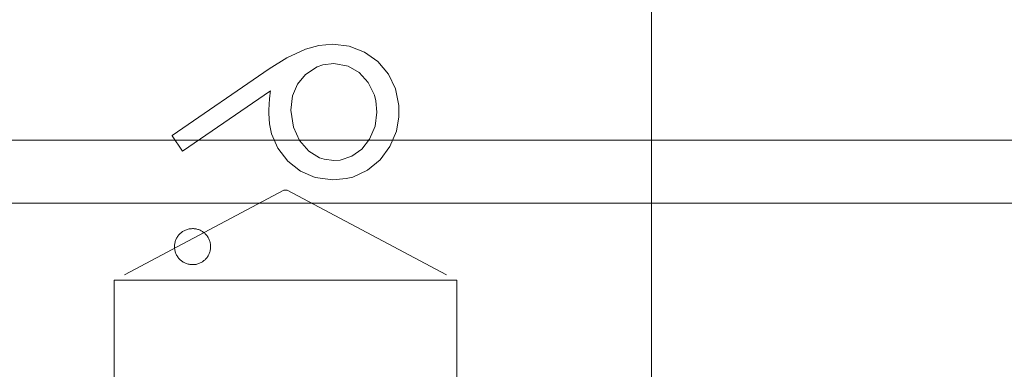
# Model space of a CAD drawing. Extents: x 5.1 to 61.7, y -5.9 to 61.5.
# Tile 19 of 23: x 16.856 to 17.403, y 38.496 to 38.69. Entities that reach past the tile are written whole.
import ezdxf

# ---------------------------------------------------------------- set-up
doc = ezdxf.new("R2010")
doc.units = 0
doc.header["$MEASUREMENT"] = 0
doc.linetypes.add('DASHED', pattern=[15, 12, -3])

msp = doc.modelspace()

# ---------------------------------------------------------------- linework, layer by layer
at = {"color": 7, "linetype": 'DASHED', "lineweight": 13, "ltscale": 0.0182250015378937}
msp.add_line((17.20670084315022, 39.02414877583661), (17.20670084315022, 38.29514871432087), dxfattribs=at)
at = {"color": 7, "linetype": 'DASHED', "lineweight": 13, "ltscale": 0.001632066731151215}
msp.add_line((16.9946625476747, 38.66244098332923), (16.9407725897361, 38.62559401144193), dxfattribs=at)
at = {"color": 7, "linetype": 'DASHED', "lineweight": 13, "ltscale": 0.001477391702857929}
msp.add_line((16.94660937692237, 38.61688568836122), (16.99538343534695, 38.65025317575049), dxfattribs=at)
at = {"color": 7, "linetype": 'DASHED', "lineweight": 13, "ltscale": 0.0001578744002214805}
msp.add_line((17.06662996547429, 38.63587867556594), (17.06662996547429, 38.6421936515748), dxfattribs=at)
at = {"color": 7, "linetype": 'DASHED', "lineweight": 13, "ltscale": 7.869690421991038e-06}
msp.add_line((16.9407725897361, 38.62559401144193), (16.9407725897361, 38.62527922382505), dxfattribs=at)
at = {"color": 7, "linetype": 'DASHED', "lineweight": 13, "ltscale": 0.000255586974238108}
msp.add_line((16.9407725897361, 38.62527922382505), (16.94660937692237, 38.61688568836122), dxfattribs=at)
at = {"color": 7, "linetype": 'DASHED', "lineweight": 13, "ltscale": 0.03937007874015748}
for p, q in [((6.828700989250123, 38.62292672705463), (27.17870036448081, 38.62292672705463)), ((27.17870036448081, 38.62292672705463), (6.828700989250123, 38.62292672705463)), ((6.828700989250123, 38.58792763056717), (27.17870036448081, 38.58792763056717)), ((27.17870036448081, 38.58792763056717), (6.828700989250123, 38.58792763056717))]:
    msp.add_line(p, q, dxfattribs=at)
at = {"color": 7, "linetype": 'DASHED', "lineweight": 13, "ltscale": 0.002662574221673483}
for p, q in [((17.00273769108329, 38.59514852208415), (16.90870149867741, 38.5451477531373)), ((17.00466486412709, 38.59514852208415), (17.09870105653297, 38.5451477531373))]:
    msp.add_line(p, q, dxfattribs=at)
at = {"color": 7, "linetype": 'DASHED', "lineweight": 13, "ltscale": 2.408966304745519e-05}
for p, q in [((17.00273769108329, 38.59514852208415), (17.00370127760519, 38.59514852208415)), ((17.00370127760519, 38.59514852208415), (17.00466486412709, 38.59514852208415))]:
    msp.add_line(p, q, dxfattribs=at)
at = {"color": 7, "linetype": 'DASHED', "lineweight": 13, "ltscale": 0.002374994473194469}
for p, q in [((16.90870149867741, 38.5451477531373), (17.00370127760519, 38.5451477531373)), ((17.00370127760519, 38.5451477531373), (17.09870105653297, 38.5451477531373))]:
    msp.add_line(p, q, dxfattribs=at)
at = {"color": 7, "linetype": 'DASHED', "lineweight": 13, "ltscale": 0.006249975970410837}
for p, q in [((16.90870149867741, 38.5451477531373), (16.90870149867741, 38.29514871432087)), ((17.09870105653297, 38.5451477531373), (17.09870105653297, 38.29514871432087))]:
    msp.add_line(p, q, dxfattribs=at)
at = {"color": 7, "linetype": 'DASHED', "lineweight": 13, "ltscale": 0.03937007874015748}
for points in [[(17.02990314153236, 38.67626280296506), (17.02226053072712, 38.67551307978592), (17.01486302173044, 38.67344413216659), (17.00444018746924, 38.66854449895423), (16.9946625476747, 38.66244098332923)], [(17.06662996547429, 38.6421936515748), (17.06480852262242, 38.6514114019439), (17.0608532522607, 38.65964393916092), (17.05498282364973, 38.66663174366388), (17.04754206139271, 38.67183655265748), (17.03908004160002, 38.67513341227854), (17.02990314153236, 38.67626280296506)], [(17.00677826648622, 38.63962729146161), (17.00768057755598, 38.64743450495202), (17.01033104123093, 38.65398977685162), (17.01480054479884, 38.65940844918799), (17.02137624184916, 38.66367610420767), (17.02435831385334, 38.66471418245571), (17.0306240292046, 38.66549274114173)], [(17.0306240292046, 38.66549274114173), (17.03845767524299, 38.66408460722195), (17.04453355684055, 38.66048497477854), (17.04952810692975, 38.65500863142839), (17.05307607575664, 38.64786703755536), (17.0538798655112, 38.64479365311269), (17.05447099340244, 38.63852193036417)], [(16.99447031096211, 38.6376328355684), (16.99484997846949, 38.63194983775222), (16.9960262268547, 38.62637737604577), (16.99947327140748, 38.61846202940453), (17.00502410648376, 38.61127718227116), (17.0120876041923, 38.60564464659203), (17.02026727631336, 38.60215074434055), (17.03002328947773, 38.60087717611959)], [(17.0306240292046, 38.61164723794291), (17.02524861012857, 38.61230324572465), (17.02265221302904, 38.61316590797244), (17.01669047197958, 38.61687607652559), (17.0115577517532, 38.62274890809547), (17.00813233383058, 38.63010196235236), (17.00677826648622, 38.63962729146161)], [(17.03002328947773, 38.60087717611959), (17.03738355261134, 38.60154760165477), (17.04104806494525, 38.60245832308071), (17.04926858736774, 38.60619973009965), (17.0562407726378, 38.61194039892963), (17.06165824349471, 38.61942081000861), (17.06523865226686, 38.62793449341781), (17.06662996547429, 38.63587867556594)], [(17.05447099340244, 38.63852193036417), (17.0534797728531, 38.63062100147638), (17.05040158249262, 38.62343375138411), (17.04599095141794, 38.61793818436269), (17.04050379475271, 38.61397330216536), (17.03413475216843, 38.61189714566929), (17.0306240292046, 38.61164723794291)]]:
    msp.add_lwpolyline(points, dxfattribs=at)
for centre, radius, start, end in [((17.09118940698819, 38.63696961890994), 0.0967159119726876, 172.1063144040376, 179.6071735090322), ((16.9521301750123, 38.56383316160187), 0.009964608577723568, 89.81181030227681, 180.1839183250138), ((16.9522575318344, 38.56390044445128), 0.009897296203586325, 359.4305466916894, 90.5468479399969), ((16.95213978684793, 38.56378269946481), 0.009975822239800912, 179.8951206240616, 270.13233924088), ((16.95224791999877, 38.5637154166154), 0.009907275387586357, 269.5049180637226, 0.4952696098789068)]:
    msp.add_arc(centre, radius, start, end, dxfattribs=at)

doc.saveas('drawing.dxf')
